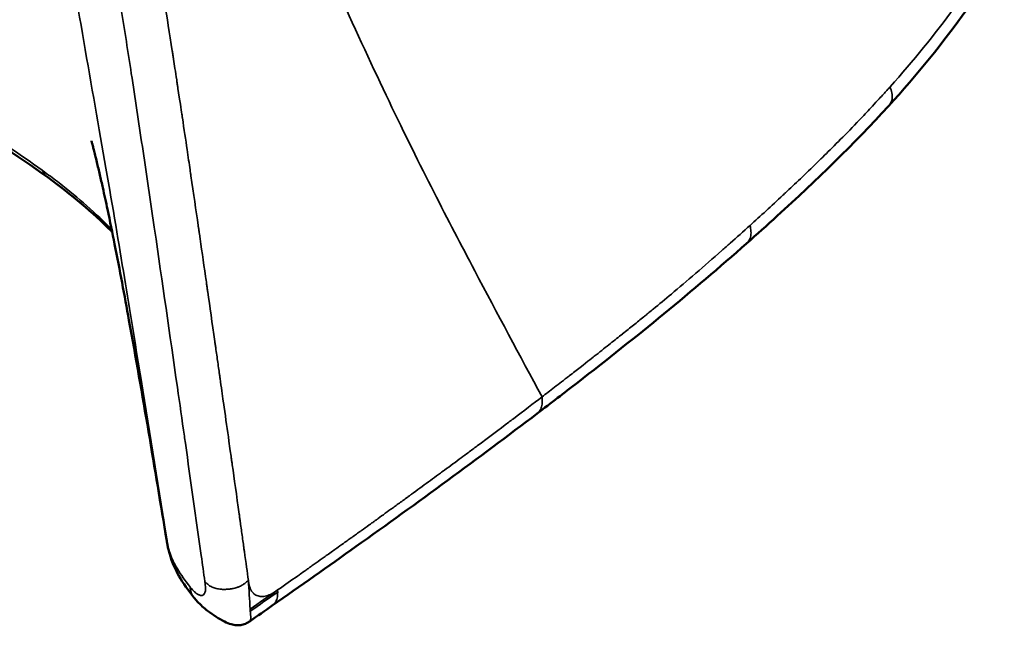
# Model space of a CAD drawing. Header units: millimetres. Extents: x 590 to 3249, y 296 to 2168.
# Tile 5 of 8: x 2898 to 3235, y 1088 to 1294. Entities that reach past the tile are written whole.
import ezdxf

# ---------------------------------------------------------------- set-up
doc = ezdxf.new("R2010")
doc.units = ezdxf.units.MM
doc.header["$LTSCALE"] = 4
doc.layers.add('Visible (ANSI)', color=7, linetype='Continuous', lineweight=50)
doc.layers.add('Visible Narrow (ANSI)', color=7, linetype='Continuous', lineweight=35)

msp = doc.modelspace()

# ---------------------------------------------------------------- linework, layer by layer
at = {"layer": 'Visible (ANSI)'}
for p, q in [((3174.11, 1249.05), (3174.11, 1249.05)), ((2907.96, 1240.47), (2907.96, 1240.47)), ((2986.14, 1099.61), (2986.14, 1099.61))]:
    msp.add_line(p, q, dxfattribs=at)
msp.add_ellipse((2977.09, 1110.12), major_axis=(20, 0), ratio=0.57735, start_param=4.211576, end_param=4.211615, dxfattribs=at)
for points, knots in [([(3234.51, 1317.59), (3234.41, 1317.43), (3234.31, 1317.25), (3233.92, 1316.58), (3233.63, 1316.08), (3232.44, 1314.07), (3231.52, 1312.57), (3227.78, 1306.6), (3224.8, 1302.17), (3213.65, 1286.54), (3204.71, 1275.55), (3194.95, 1264.85)], [0, 0, 0, 0, 0.089533, 0.089533, 0.358114, 0.358114, 1.163882, 1.163882, 3.581686, 3.581686, 9.795427, 9.795427, 9.795427, 9.795427]), ([(2907.96, 1240.47), (2897.38, 1248.23), (2885.67, 1255.55), (2867.16, 1265.31), (2861.12, 1268.26), (2854.92, 1271.08)], [0, 0, 0, 0, 5.216812, 5.216812, 7.607005, 7.607005, 7.607005, 7.607005]), ([(3194.95, 1264.84), (3183.21, 1251.97), (3170.34, 1239.55), (3153.5, 1224.23), (3150.01, 1221.1), (3146.49, 1217.99)], [0, 0, 0, 0, 7.472114, 7.472114, 9.397588, 9.397588, 9.397588, 9.397588]), ([(2948.49, 1116.56), (2944.42, 1141.35), (2940.27, 1166.2), (2934.07, 1200.3), (2932.48, 1208.83), (2929.93, 1221.6), (2929.12, 1225.54), (2927.75, 1232.05), (2927.21, 1234.51), (2926.32, 1238.49), (2925.99, 1239.96), (2925.32, 1242.86), (2924.98, 1244.33), (2924.44, 1246.54), (2924.25, 1247.34), (2923.89, 1248.77), (2923.73, 1249.42), (2923.46, 1250.48), (2923.35, 1250.91), (2923.07, 1251.95), (2922.97, 1252.33), (2922.82, 1252.88), (2922.78, 1252.99), (2922.77, 1253.03), (2922.77, 1253.03), (2922.77, 1253.03)], [0, 0, 0, 0, 10.001387, 10.001387, 13.279613, 13.279613, 14.701982, 14.701982, 15.534189, 15.534189, 16.000021, 16.000021, 16.439595, 16.439595, 16.692622, 16.692622, 16.946661, 16.946661, 17.199104, 17.199104, 17.705386, 17.705386, 18.285679, 18.285679, 18.401758, 18.401758, 18.401758, 18.401758]), ([(2922.88, 1252.65), (2922.87, 1252.68), (2922.86, 1252.71), (2922.83, 1252.78), (2922.82, 1252.82), (2922.82, 1252.82)], [21.698862, 21.698862, 21.698862, 21.698862, 22.036667, 22.036667, 22.800482, 22.800482, 22.800482, 22.800482]), ([(2929.86, 1221.89), (2929.74, 1222.02), (2929.62, 1222.14), (2923.29, 1228.54), (2915.92, 1234.64), (2907.96, 1240.47)], [4.828313, 4.828313, 4.828313, 4.828313, 4.907231, 4.907231, 8.830561, 8.830561, 8.830561, 8.830561]), ([(3146.47, 1217.98), (3128.17, 1201.82), (3108.82, 1186.04), (3084.26, 1167.04), (3079.65, 1163.52), (3075.03, 1160.01)], [0, 0, 0, 0, 10.005347, 10.005347, 12.295164, 12.295164, 12.295164, 12.295164]), ([(3075.01, 1159.99), (3054.82, 1144.65), (3034.13, 1129.52), (3003.61, 1107.84), (2994.14, 1101.11), (2984.55, 1094.43)], [0, 0, 0, 0, 10.001413, 10.001413, 14.50422, 14.50422, 14.50422, 14.50422]), ([(2949.07, 1113.6), (2948.97, 1114.02), (2948.87, 1114.45), (2948.73, 1115.15), (2948.69, 1115.39), (2948.62, 1115.79), (2948.59, 1115.93), (2948.55, 1116.16), (2948.54, 1116.24), (2948.51, 1116.4), (2948.5, 1116.49), (2948.48, 1116.57)], [0.0000511, 0.0000511, 0.0000511, 0.0000511, 0.1589662, 0.1589662, 0.2420789, 0.2420789, 0.2867148, 0.2867148, 0.311078, 0.311078, 0.3375777, 0.3375777, 0.3375777, 0.3375777]), ([(2957.75, 1097.24), (2955.87, 1099.58), (2954.14, 1102.02), (2951.13, 1107.36), (2949.89, 1110.18), (2949.07, 1113.6)], [0.007809, 0.007809, 0.007809, 0.007809, 1.261525, 1.261525, 2.552131, 2.552131, 2.552131, 2.552131]), ([(2976.96, 1089.15), (2976.71, 1088.98), (2976.44, 1088.81), (2975.91, 1088.5), (2975.63, 1088.37), (2974.86, 1088.04), (2974.32, 1087.88), (2973.27, 1087.73), (2972.76, 1087.72), (2971.67, 1087.81), (2971.09, 1087.93), (2969.75, 1088.31), (2968.99, 1088.62), (2967.21, 1089.47), (2966.23, 1090.05), (2964.3, 1091.29), (2963.38, 1091.95), (2961.23, 1093.61), (2960.01, 1094.69), (2958.53, 1096.29), (2958.14, 1096.74), (2957.79, 1097.18)], [0, 0, 0, 0, 0.109205, 0.109205, 0.205894, 0.205894, 0.372028, 0.372028, 0.523609, 0.523609, 0.70075, 0.70075, 0.953888, 0.953888, 1.33172, 1.33172, 1.783195, 1.783195, 2.336966, 2.336966, 2.54735, 2.54735, 2.54735, 2.54735])]:
    msp.add_open_spline(points, degree=3, knots=knots, dxfattribs=at)
for points in [[(3194.95, 1264.85), (3194.95, 1264.85), (3194.95, 1264.84), (3194.95, 1264.84)], [(2966.83, 1100.04), (2966.84, 1100.04), (2966.84, 1100.04), (2966.84, 1100.04)], [(2957.78, 1097.19), (2957.78, 1097.19), (2957.79, 1097.19), (2957.79, 1097.18)], [(2984.55, 1094.43), (2982.02, 1092.67), (2979.49, 1090.91), (2976.96, 1089.15)], [(2976.96, 1089.15), (2976.96, 1089.15), (2976.96, 1089.15), (2976.96, 1089.15)]]:
    msp.add_open_spline(points, degree=3, dxfattribs=at)
at = {"layer": 'Visible Narrow (ANSI)'}
msp.add_line((3174.11, 1249.05), (3174.11, 1249.05), dxfattribs=at)
for centre, major_axis, ratio, start_param, end_param in [((2966.02, 1103.25), (-10.53, 0.18), 0.569915, 0.431231, 0.458844), ((3035.33, 1229.14), (56.06, 131.26), 0.165248, 3.126332, 3.160236)]:
    msp.add_ellipse(centre, major_axis=major_axis, ratio=ratio, start_param=start_param, end_param=end_param, dxfattribs=at)
for points, knots in [([(3218.87, 2018.27), (3218.94, 2015.32), (3219.03, 2009.78), (3218.89, 2002.24), (3218.51, 1989.43), (3216.96, 1960.52), (3211.31, 1899.46), (3206.74, 1841.65), (3200.98, 1777.96), (3196, 1736.78), (3192.73, 1708.51), (3186.4, 1673.87), (3176.27, 1645.15), (3162.95, 1619.8), (3129.64, 1589.53), (3086.09, 1563.95), (3019.27, 1524.73), (2938.85, 1478.82), (2910.48, 1439.09), (2902.85, 1400.04), (2911.71, 1333.65), (2929.37, 1235.64), (2939.37, 1173.81), (2945.79, 1133.78), (2948.81, 1114.96)], [0, 0, 0, 0, 0.25, 0.5, 0.5, 1, 2, 3, 4, 5, 6, 7, 8, 9, 10, 11, 12, 13, 14, 15, 15.922481, 16.813953, 17.70869, 18.503756, 18.503756, 18.503756, 18.503756]), ([(2928.86, 1432.52), (2928.8, 1432.38), (2928.74, 1432.25), (2927.6, 1429.63), (2925.57, 1424.49), (2923.13, 1416.18), (2922.01, 1410.27), (2921.55, 1406.93), (2921.14, 1403.75), (2920.52, 1396.39), (2920.6, 1389.64), (2920.86, 1383.81), (2920.95, 1382.26), (2921.11, 1379.94), (2921.58, 1373.72), (2922.87, 1362.45), (2924.97, 1347.87), (2927.5, 1331.75), (2929.29, 1320.83), (2930.65, 1312.43), (2930.92, 1310.74), (2931.79, 1305.31), (2932.39, 1301.57), (2934.14, 1290.53), (2936.58, 1274.9), (2940.2, 1250.93), (2942.66, 1234.29), (2944.04, 1224.88), (2944.19, 1223.86), (2946.96, 1204.85), (2950.36, 1181.34), (2953.72, 1157.81), (2954.62, 1151.47), (2954.74, 1150.68), (2956.66, 1137.12), (2958.89, 1121.37), (2961.1, 1105.62), (2961.51, 1102.66)], [0, 0, 0, 0, 0.000879, 0.000879, 0.016995, 0.033112, 0.052959, 0.056666, 0.056666, 0.075469, 0.11079, 0.11079, 0.123837, 0.123837, 0.130488, 0.17708, 0.223673, 0.262931, 0.326342, 0.326342, 0.342258, 0.342258, 0.377633, 0.377633, 0.446887, 0.525863, 0.606259, 0.606259, 0.616037, 0.616037, 0.788389, 0.841718, 0.841718, 0.849237, 0.849237, 0.971733, 1, 1, 1, 1]), ([(2942.13, 1426.89), (2941.48, 1425.42), (2940.88, 1423.97), (2940.34, 1422.51), (2940.25, 1422.27), (2940.16, 1422.03), (2940.07, 1421.79), (2940.03, 1421.67), (2939.98, 1421.55), (2939.94, 1421.42), (2939.92, 1421.36), (2939.9, 1421.3), (2939.88, 1421.24), (2939.86, 1421.2), (2939.84, 1421.15), (2939.83, 1421.11), (2939.82, 1421.09), (2939.82, 1421.07), (2939.81, 1421.06), (2939.3, 1419.59), (2938.77, 1417.93), (2938.26, 1416.05), (2938.22, 1415.92), (2938.19, 1415.78), (2938.15, 1415.65), (2938.13, 1415.58), (2938.11, 1415.51), (2938.1, 1415.44), (2938.09, 1415.4), (2938.08, 1415.37), (2938.07, 1415.34), (2938.06, 1415.31), (2938.05, 1415.28), (2938.05, 1415.24), (2938.04, 1415.24), (2938.04, 1415.23), (2938.04, 1415.23), (2937.77, 1414.16), (2937.38, 1412.58), (2936.98, 1410.42), (2936.96, 1410.27), (2936.93, 1410.11), (2936.9, 1409.95), (2936.88, 1409.87), (2936.87, 1409.79), (2936.86, 1409.71), (2936.85, 1409.67), (2936.84, 1409.63), (2936.83, 1409.59), (2936.83, 1409.57), (2936.83, 1409.54), (2936.82, 1409.52), (2936.82, 1409.51), (2936.82, 1409.49), (2936.82, 1409.48), (2936.81, 1409.47), (2936.81, 1409.47), (2936.81, 1409.46), (2936.6, 1408.24), (2936.43, 1407.05), (2936.28, 1405.88), (2936.25, 1405.63), (2936.22, 1405.39), (2936.19, 1405.15), (2936.17, 1404.91), (2936.14, 1404.68), (2936.12, 1404.45), (2936.1, 1404.33), (2936.09, 1404.22), (2936.08, 1404.1), (2936.07, 1404.05), (2936.07, 1403.99), (2936.06, 1403.93), (2936.06, 1403.9), (2936.06, 1403.87), (2936.05, 1403.84), (2936.05, 1403.83), (2936.05, 1403.82), (2936.05, 1403.8), (2936.05, 1403.79), (2936.05, 1403.78), (2936.04, 1403.76), (2935.89, 1402.2), (2935.79, 1400.74), (2935.71, 1399.42), (2935.7, 1399.2), (2935.69, 1398.98), (2935.68, 1398.76), (2935.68, 1398.66), (2935.67, 1398.55), (2935.67, 1398.44), (2935.66, 1398.39), (2935.66, 1398.34), (2935.66, 1398.29), (2935.66, 1398.26), (2935.66, 1398.24), (2935.66, 1398.21), (2935.65, 1398.18), (2935.65, 1398.16), (2935.65, 1398.13), (2935.62, 1397.24), (2935.59, 1396.34), (2935.57, 1395.42), (2935.57, 1394.96), (2935.56, 1394.49), (2935.56, 1394.03), (2935.56, 1393.79), (2935.56, 1393.55), (2935.56, 1393.32), (2935.56, 1393.2), (2935.56, 1393.08), (2935.56, 1392.96), (2935.56, 1392.9), (2935.56, 1392.84), (2935.56, 1392.78), (2935.56, 1392.74), (2935.56, 1392.69), (2935.56, 1392.65), (2935.56, 1392.63), (2935.56, 1392.62), (2935.56, 1392.6), (2935.57, 1389.94), (2935.67, 1387.26), (2935.82, 1384.56), (2935.85, 1384.11), (2935.88, 1383.66), (2935.91, 1383.21), (2935.92, 1382.98), (2935.93, 1382.76), (2935.95, 1382.53), (2935.96, 1382.44), (2935.96, 1382.34), (2935.97, 1382.25), (2935.97, 1382.23), (2935.97, 1382.21), (2935.97, 1382.19), (2935.98, 1382.14), (2935.98, 1382.08), (2935.99, 1382.02), (2935.99, 1382), (2935.99, 1381.97), (2935.99, 1381.94), (2935.99, 1381.92), (2935.99, 1381.9), (2936, 1381.88), (2936, 1381.87), (2936, 1381.86), (2936, 1381.85), (2936.16, 1379.59), (2936.38, 1377.08), (2936.66, 1374.29), (2936.71, 1373.82), (2936.76, 1373.35), (2936.81, 1372.87), (2936.84, 1372.63), (2936.86, 1372.39), (2936.89, 1372.14), (2936.9, 1372.02), (2936.92, 1371.9), (2936.93, 1371.78), (2936.94, 1371.71), (2936.94, 1371.65), (2936.95, 1371.59), (2936.96, 1371.54), (2936.96, 1371.48), (2936.97, 1371.43), (2936.97, 1371.42), (2936.97, 1371.41), (2936.97, 1371.41), (2937.26, 1368.82), (2937.58, 1366.24), (2937.91, 1363.67), (2937.97, 1363.24), (2938.02, 1362.82), (2938.08, 1362.39), (2938.11, 1362.18), (2938.14, 1361.97), (2938.17, 1361.75), (2938.18, 1361.65), (2938.19, 1361.54), (2938.21, 1361.43), (2938.22, 1361.38), (2938.22, 1361.33), (2938.23, 1361.27), (2938.24, 1361.23), (2938.24, 1361.19), (2938.25, 1361.15), (2938.25, 1361.14), (2938.25, 1361.13), (2938.25, 1361.11), (2938.89, 1356.41), (2939.62, 1351.42), (2940.43, 1346.16), (2940.57, 1345.29), (2940.7, 1344.4), (2940.84, 1343.51), (2940.91, 1343.07), (2940.98, 1342.62), (2941.05, 1342.17), (2941.09, 1341.94), (2941.12, 1341.72), (2941.16, 1341.49), (2941.18, 1341.38), (2941.19, 1341.27), (2941.21, 1341.15), (2941.23, 1341.05), (2941.25, 1340.94), (2941.26, 1340.84), (2941.26, 1340.83), (2941.26, 1340.82), (2941.27, 1340.81), (2942.01, 1336.12), (2942.8, 1331.19), (2943.64, 1326.02), (2943.78, 1325.16), (2943.92, 1324.29), (2944.06, 1323.42), (2944.13, 1322.98), (2944.2, 1322.54), (2944.27, 1322.1), (2944.31, 1321.88), (2944.35, 1321.66), (2944.38, 1321.44), (2944.4, 1321.33), (2944.42, 1321.22), (2944.44, 1321.11), (2944.45, 1321.01), (2944.47, 1320.9), (2944.49, 1320.8), (2944.49, 1320.79), (2944.49, 1320.78), (2944.49, 1320.78), (2944.96, 1317.87), (2945.47, 1314.71), (2946.02, 1311.28), (2946.41, 1308.87), (2946.82, 1306.33), (2947.24, 1303.66), (2947.32, 1303.19), (2947.39, 1302.72), (2947.47, 1302.25), (2947.5, 1302.02), (2947.54, 1301.78), (2947.58, 1301.54), (2947.6, 1301.42), (2947.62, 1301.3), (2947.63, 1301.18), (2947.64, 1301.12), (2947.65, 1301.06), (2947.66, 1301), (2947.67, 1300.95), (2947.68, 1300.89), (2947.69, 1300.83), (2947.69, 1300.83), (2947.69, 1300.83), (2947.69, 1300.82), (2947.74, 1300.54), (2947.78, 1300.26), (2947.82, 1299.98), (2948.58, 1295.21), (2949.43, 1289.77), (2950.37, 1283.68), (2950.44, 1283.22), (2950.51, 1282.76), (2950.59, 1282.29), (2950.62, 1282.06), (2950.66, 1281.82), (2950.7, 1281.58), (2950.71, 1281.47), (2950.73, 1281.35), (2950.75, 1281.23), (2950.76, 1281.17), (2950.77, 1281.11), (2950.78, 1281.05), (2950.79, 1281), (2950.79, 1280.94), (2950.8, 1280.89), (2950.8, 1280.88), (2950.8, 1280.88), (2950.8, 1280.87), (2951.11, 1278.92), (2951.47, 1276.56), (2951.89, 1273.8), (2951.96, 1273.34), (2952.03, 1272.87), (2952.1, 1272.39), (2952.14, 1272.15), (2952.17, 1271.9), (2952.21, 1271.66), (2952.23, 1271.53), (2952.25, 1271.41), (2952.27, 1271.29), (2952.28, 1271.22), (2952.29, 1271.16), (2952.3, 1271.1), (2952.31, 1271.04), (2952.32, 1270.98), (2952.32, 1270.92), (2952.32, 1270.92), (2952.33, 1270.91), (2952.33, 1270.91), (2952.97, 1266.63), (2953.41, 1263.7), (2953.65, 1262.1), (2953.69, 1261.84), (2953.73, 1261.61), (2953.76, 1261.42), (2953.77, 1261.32), (2953.78, 1261.23), (2953.79, 1261.16), (2953.8, 1261.12), (2953.81, 1261.08), (2953.81, 1261.05), (2953.81, 1261.03), (2953.82, 1261.02), (2953.82, 1261), (2953.82, 1260.98), (2953.82, 1260.97), (2953.82, 1260.96), (2953.83, 1260.95), (2953.83, 1260.9), (2953.84, 1260.88), (2954.43, 1256.94), (2954.96, 1253.32), (2955.45, 1250.03), (2955.82, 1247.55), (2956.15, 1245.25), (2956.47, 1243.13), (2956.52, 1242.78), (2956.57, 1242.43), (2956.62, 1242.09), (2956.64, 1241.92), (2956.67, 1241.75), (2956.69, 1241.58), (2956.7, 1241.5), (2956.72, 1241.41), (2956.73, 1241.33), (2956.74, 1241.29), (2956.74, 1241.25), (2956.75, 1241.21), (2956.75, 1241.17), (2956.76, 1241.13), (2956.76, 1241.09), (2956.77, 1241.09), (2956.77, 1241.08), (2956.77, 1241.08), (2957.66, 1234.98), (2958.48, 1229.32), (2959.24, 1224.1), (2959.26, 1223.91), (2959.29, 1223.72), (2959.32, 1223.53), (2959.37, 1223.15), (2959.43, 1222.76), (2959.48, 1222.39), (2959.51, 1222.2), (2959.54, 1222.01), (2959.57, 1221.82), (2959.58, 1221.72), (2959.59, 1221.63), (2959.61, 1221.54), (2959.62, 1221.44), (2959.63, 1221.35), (2959.65, 1221.25), (2960.3, 1216.72), (2961, 1211.85), (2961.74, 1206.72), (2961.86, 1205.86), (2961.99, 1205), (2962.11, 1204.13), (2962.18, 1203.69), (2962.24, 1203.25), (2962.3, 1202.81), (2962.33, 1202.59), (2962.36, 1202.37), (2962.4, 1202.15), (2962.41, 1202.04), (2962.43, 1201.93), (2962.44, 1201.82), (2962.46, 1201.72), (2962.47, 1201.61), (2962.49, 1201.51), (2962.49, 1201.5), (2962.49, 1201.49), (2962.49, 1201.49), (2963.2, 1196.58), (2964.01, 1190.89), (2964.91, 1184.54), (2964.98, 1184.09), (2965.04, 1183.63), (2965.11, 1183.17), (2965.14, 1182.94), (2965.18, 1182.71), (2965.21, 1182.48), (2965.23, 1182.36), (2965.24, 1182.25), (2965.26, 1182.13), (2965.27, 1182.07), (2965.27, 1182.01), (2965.28, 1181.96), (2965.29, 1181.91), (2965.3, 1181.87), (2965.3, 1181.82), (2965.3, 1181.81), (2965.31, 1181.79), (2965.31, 1181.78), (2965.55, 1180.12), (2965.78, 1178.47), (2966.01, 1176.83), (2966.13, 1176.01), (2966.25, 1175.19), (2966.36, 1174.38), (2966.42, 1173.97), (2966.48, 1173.56), (2966.54, 1173.16), (2966.56, 1172.95), (2966.59, 1172.75), (2966.62, 1172.55), (2966.65, 1172.35), (2966.68, 1172.16), (2966.71, 1171.96), (2966.71, 1171.95), (2966.71, 1171.95), (2966.71, 1171.94), (2967.14, 1168.92), (2967.5, 1166.34), (2967.81, 1164.16), (2967.86, 1163.79), (2967.91, 1163.44), (2967.96, 1163.1), (2967.99, 1162.93), (2968.01, 1162.76), (2968.03, 1162.6), (2968.05, 1162.51), (2968.06, 1162.43), (2968.07, 1162.35), (2968.07, 1162.31), (2968.08, 1162.27), (2968.09, 1162.23), (2968.09, 1162.19), (2968.1, 1162.16), (2968.1, 1162.12), (2968.1, 1162.12), (2968.1, 1162.12), (2968.1, 1162.11), (2968.66, 1158.18), (2969.2, 1154.33), (2969.74, 1150.55), (2969.89, 1149.44), (2970.05, 1148.34), (2970.2, 1147.25), (2970.32, 1146.44), (2970.43, 1145.64), (2970.54, 1144.84), (2970.6, 1144.44), (2970.65, 1144.04), (2970.71, 1143.64), (2970.74, 1143.44), (2970.77, 1143.24), (2970.79, 1143.04), (2970.81, 1142.94), (2970.82, 1142.84), (2970.84, 1142.74), (2970.85, 1142.65), (2970.86, 1142.55), (2970.88, 1142.46), (2970.88, 1142.45), (2970.88, 1142.45), (2970.88, 1142.44), (2971.54, 1137.76), (2972.32, 1132.14), (2973.24, 1125.61), (2973.3, 1125.14), (2973.37, 1124.67), (2973.43, 1124.19), (2973.47, 1123.96), (2973.5, 1123.72), (2973.53, 1123.48), (2973.55, 1123.36), (2973.57, 1123.24), (2973.58, 1123.12), (2973.59, 1123.06), (2973.6, 1123), (2973.61, 1122.94), (2973.62, 1122.88), (2973.62, 1122.83), (2973.63, 1122.78), (2973.63, 1122.77), (2973.63, 1122.76), (2973.63, 1122.75), (2973.86, 1121.11), (2974.09, 1119.46), (2974.32, 1117.82), (2974.44, 1117), (2974.55, 1116.18), (2974.67, 1115.36), (2974.72, 1114.95), (2974.78, 1114.54), (2974.84, 1114.13), (2974.86, 1113.93), (2974.89, 1113.72), (2974.92, 1113.52), (2974.95, 1113.32), (2974.98, 1113.12), (2975, 1112.92), (2975.01, 1112.92), (2975.01, 1112.91), (2975.01, 1112.91), (2975.54, 1109.11), (2975.99, 1105.83), (2976.38, 1103.05)], [0, 0, 0, 0, 0.011719, 0.011719, 0.011719, 0.013672, 0.013672, 0.013672, 0.014648, 0.014648, 0.014648, 0.015137, 0.015137, 0.015137, 0.015503, 0.015503, 0.015503, 0.015625, 0.015625, 0.015625, 0.029297, 0.029297, 0.029297, 0.030273, 0.030273, 0.030273, 0.030762, 0.030762, 0.030762, 0.031006, 0.031006, 0.031006, 0.031219, 0.031219, 0.031219, 0.03125, 0.03125, 0.03125, 0.044922, 0.044922, 0.044922, 0.045898, 0.045898, 0.045898, 0.046387, 0.046387, 0.046387, 0.046631, 0.046631, 0.046631, 0.046753, 0.046753, 0.046753, 0.046844, 0.046844, 0.046844, 0.046875, 0.046875, 0.046875, 0.056563, 0.056563, 0.056563, 0.058594, 0.058594, 0.058594, 0.060547, 0.060547, 0.060547, 0.061523, 0.061523, 0.061523, 0.062012, 0.062012, 0.062012, 0.062256, 0.062256, 0.062256, 0.062378, 0.062378, 0.062378, 0.0625, 0.0625, 0.0625, 0.074219, 0.074219, 0.074219, 0.076172, 0.076172, 0.076172, 0.077148, 0.077148, 0.077148, 0.077637, 0.077637, 0.077637, 0.077881, 0.077881, 0.077881, 0.078125, 0.078125, 0.078125, 0.085938, 0.085938, 0.085938, 0.089844, 0.089844, 0.089844, 0.091797, 0.091797, 0.091797, 0.092773, 0.092773, 0.092773, 0.093262, 0.093262, 0.093262, 0.093628, 0.093628, 0.093628, 0.09375, 0.09375, 0.09375, 0.117188, 0.117188, 0.117188, 0.121094, 0.121094, 0.121094, 0.123047, 0.123047, 0.123047, 0.123864, 0.123864, 0.123864, 0.124023, 0.124023, 0.124023, 0.124512, 0.124512, 0.124512, 0.124756, 0.124756, 0.124756, 0.124939, 0.124939, 0.124939, 0.125, 0.125, 0.125, 0.148438, 0.148438, 0.148438, 0.152344, 0.152344, 0.152344, 0.154297, 0.154297, 0.154297, 0.155273, 0.155273, 0.155273, 0.155762, 0.155762, 0.155762, 0.156189, 0.156189, 0.156189, 0.15625, 0.15625, 0.15625, 0.179688, 0.179688, 0.179688, 0.183594, 0.183594, 0.183594, 0.185547, 0.185547, 0.185547, 0.186523, 0.186523, 0.186523, 0.187012, 0.187012, 0.187012, 0.187378, 0.187378, 0.187378, 0.1875, 0.1875, 0.1875, 0.234375, 0.234375, 0.234375, 0.242188, 0.242188, 0.242188, 0.246094, 0.246094, 0.246094, 0.248047, 0.248047, 0.248047, 0.249023, 0.249023, 0.249023, 0.249939, 0.249939, 0.249939, 0.25, 0.25, 0.25, 0.296875, 0.296875, 0.296875, 0.304688, 0.304688, 0.304688, 0.308594, 0.308594, 0.308594, 0.310547, 0.310547, 0.310547, 0.311523, 0.311523, 0.311523, 0.312439, 0.312439, 0.312439, 0.3125, 0.3125, 0.3125, 0.344668, 0.344668, 0.344668, 0.367188, 0.367188, 0.367188, 0.371094, 0.371094, 0.371094, 0.373047, 0.373047, 0.373047, 0.374023, 0.374023, 0.374023, 0.374512, 0.374512, 0.374512, 0.374969, 0.374969, 0.374969, 0.375, 0.375, 0.375, 0.378055, 0.378055, 0.378055, 0.429688, 0.429688, 0.429688, 0.433594, 0.433594, 0.433594, 0.435547, 0.435547, 0.435547, 0.436523, 0.436523, 0.436523, 0.437012, 0.437012, 0.437012, 0.437469, 0.437469, 0.437469, 0.4375, 0.4375, 0.4375, 0.460938, 0.460938, 0.460938, 0.464844, 0.464844, 0.464844, 0.466797, 0.466797, 0.466797, 0.467773, 0.467773, 0.467773, 0.468262, 0.468262, 0.468262, 0.468719, 0.468719, 0.468719, 0.46875, 0.46875, 0.46875, 0.492188, 0.492188, 0.492188, 0.496094, 0.496094, 0.496094, 0.498047, 0.498047, 0.498047, 0.499023, 0.499023, 0.499023, 0.499512, 0.499512, 0.499512, 0.499985, 0.499985, 0.499985, 0.500201, 0.500201, 0.500201, 0.53125, 0.53125, 0.53125, 0.554688, 0.554688, 0.554688, 0.558594, 0.558594, 0.558594, 0.560547, 0.560547, 0.560547, 0.561523, 0.561523, 0.561523, 0.562012, 0.562012, 0.562012, 0.562469, 0.562469, 0.562469, 0.5625, 0.5625, 0.5625, 0.615277, 0.615277, 0.615277, 0.617188, 0.617188, 0.617188, 0.621094, 0.621094, 0.621094, 0.623047, 0.623047, 0.623047, 0.624023, 0.624023, 0.624023, 0.625, 0.625, 0.625, 0.671875, 0.671875, 0.671875, 0.679688, 0.679688, 0.679688, 0.683594, 0.683594, 0.683594, 0.685547, 0.685547, 0.685547, 0.686523, 0.686523, 0.686523, 0.687439, 0.687439, 0.687439, 0.6875, 0.6875, 0.6875, 0.742188, 0.742188, 0.742188, 0.746094, 0.746094, 0.746094, 0.748047, 0.748047, 0.748047, 0.749023, 0.749023, 0.749023, 0.749512, 0.749512, 0.749512, 0.749878, 0.749878, 0.749878, 0.75, 0.75, 0.75, 0.765625, 0.765625, 0.765625, 0.773438, 0.773438, 0.773438, 0.777344, 0.777344, 0.777344, 0.779297, 0.779297, 0.779297, 0.781189, 0.781189, 0.781189, 0.78125, 0.78125, 0.78125, 0.804688, 0.804688, 0.804688, 0.808594, 0.808594, 0.808594, 0.810547, 0.810547, 0.810547, 0.811523, 0.811523, 0.811523, 0.812012, 0.812012, 0.812012, 0.812439, 0.812439, 0.812439, 0.8125, 0.8125, 0.8125, 0.84877, 0.84877, 0.84877, 0.859375, 0.859375, 0.859375, 0.867188, 0.867188, 0.867188, 0.871094, 0.871094, 0.871094, 0.873047, 0.873047, 0.873047, 0.874023, 0.874023, 0.874023, 0.874939, 0.874939, 0.874939, 0.875, 0.875, 0.875, 0.929688, 0.929688, 0.929688, 0.933594, 0.933594, 0.933594, 0.935547, 0.935547, 0.935547, 0.936523, 0.936523, 0.936523, 0.937012, 0.937012, 0.937012, 0.937439, 0.937439, 0.937439, 0.9375, 0.9375, 0.9375, 0.953125, 0.953125, 0.953125, 0.960938, 0.960938, 0.960938, 0.964844, 0.964844, 0.964844, 0.966797, 0.966797, 0.966797, 0.968689, 0.968689, 0.968689, 0.96875, 0.96875, 0.96875, 1, 1, 1, 1]), ([(2966.23, 1422.14), (2966.03, 1421.12), (2965.59, 1419.23), (2965.45, 1415.96), (2965.46, 1410.02), (2967.11, 1395.05), (2988.74, 1344.18), (3025.91, 1261.84), (3052.59, 1210.49), (3069.06, 1179.76), (3076.64, 1165.66)], [0, 0, 0, 0, 0.05585, 0.111701, 0.111701, 0.223401, 0.429485, 0.628641, 0.828526, 1, 1, 1, 1]), ([(3234.1, 1323.71), (3234.09, 1323.71), (3233.11, 1321.98), (3230.71, 1317.9), (3225.32, 1309.41), (3214.2, 1293.54), (3203.39, 1280.29), (3195.52, 1271.46)], [0, 0, 0, 0, 0.000346, 0.095639, 0.226557, 0.476798, 1, 1, 1, 1]), ([(2905.98, 1242.96), (2898.08, 1248.72), (2889.63, 1254.22), (2880.61, 1259.41), (2871.84, 1264.45), (2862.54, 1269.21), (2852.78, 1273.68)], [0, 0, 0, 0, 0.50676, 0.50676, 0.50676, 1, 1, 1, 1]), ([(3147.7, 1224.18), (3149.43, 1225.74), (3151.26, 1227.4), (3153.17, 1229.15), (3155.01, 1230.84), (3156.93, 1232.62), (3158.93, 1234.48), (3159.3, 1234.83), (3159.68, 1235.18), (3160.06, 1235.54), (3160.15, 1235.63), (3160.25, 1235.72), (3160.33, 1235.79), (3163.63, 1238.88), (3167.33, 1242.41), (3171.4, 1246.38), (3171.73, 1246.71), (3172.06, 1247.03), (3172.4, 1247.36), (3172.43, 1247.4), (3172.46, 1247.43), (3172.5, 1247.46), (3172.5, 1247.46), (3172.5, 1247.47), (3172.5, 1247.47), (3175.74, 1250.65), (3179.68, 1254.57), (3184.18, 1259.25), (3184.21, 1259.28), (3184.25, 1259.32), (3184.28, 1259.35), (3184.28, 1259.36), (3184.28, 1259.36), (3184.29, 1259.36), (3185.86, 1260.99), (3187.26, 1262.48), (3188.5, 1263.8), (3188.85, 1264.17), (3189.18, 1264.53), (3189.5, 1264.87), (3190.34, 1265.76), (3191.09, 1266.58), (3191.76, 1267.31), (3192.85, 1268.5), (3193.73, 1269.47), (3194.4, 1270.22), (3194.87, 1270.74), (3195.24, 1271.15), (3195.52, 1271.46)], [0, 0, 0, 0, 0.114541, 0.114541, 0.114541, 0.225213, 0.225213, 0.225213, 0.245992, 0.245992, 0.245992, 0.251077, 0.251077, 0.251077, 0.479402, 0.479402, 0.479402, 0.498047, 0.498047, 0.498047, 0.499878, 0.499878, 0.499878, 0.5, 0.5, 0.5, 0.748047, 0.748047, 0.748047, 0.749878, 0.749878, 0.749878, 0.75, 0.75, 0.75, 0.8125, 0.8125, 0.8125, 0.829859, 0.829859, 0.829859, 0.875, 0.875, 0.875, 0.948677, 0.948677, 0.948677, 1, 1, 1, 1]), ([(3195.52, 1271.46), (3195.76, 1270.74), (3196.22, 1269.34), (3196.31, 1267.29), (3195.71, 1265.79), (3195.13, 1265.04), (3194.95, 1264.85)], [0, 0, 0, 0, 0.1428571, 0.2857143, 0.4285714, 0.4822738, 0.4822738, 0.4822738, 0.4822738]), ([(2905.98, 1242.96), (2906.23, 1242.52), (2906.74, 1241.65), (2907.45, 1240.86), (2907.9, 1240.52), (2907.96, 1240.47)], [0, 0, 0, 0, 0.1428571, 0.2857143, 0.3062891, 0.3062891, 0.3062891, 0.3062891]), ([(2929.69, 1222.73), (2924.44, 1228.22), (2916.94, 1234.76), (2908.57, 1241.06), (2906.63, 1242.49), (2906.3, 1242.73), (2905.98, 1242.96)], [0.8157842, 0.8157842, 0.8157842, 0.8157842, 0.959422, 0.9932586, 0.9932586, 1, 1, 1, 1]), ([(3076.64, 1165.66), (3077.95, 1166.66), (3079.39, 1167.77), (3080.94, 1168.96), (3081.72, 1169.56), (3082.52, 1170.17), (3083.34, 1170.81), (3083.76, 1171.13), (3084.17, 1171.45), (3084.6, 1171.78), (3084.81, 1171.94), (3085.02, 1172.11), (3085.23, 1172.27), (3085.34, 1172.35), (3085.45, 1172.44), (3085.56, 1172.52), (3085.61, 1172.56), (3085.67, 1172.61), (3085.72, 1172.65), (3085.75, 1172.67), (3085.77, 1172.69), (3085.8, 1172.71), (3085.83, 1172.73), (3085.85, 1172.75), (3085.88, 1172.77), (3085.89, 1172.78), (3085.91, 1172.8), (3085.93, 1172.81), (3086.6, 1173.33), (3087.23, 1173.82), (3087.81, 1174.27), (3088.48, 1174.79), (3089.09, 1175.27), (3089.66, 1175.71), (3092.44, 1177.88), (3094.09, 1179.18), (3094.79, 1179.73), (3094.9, 1179.81), (3094.98, 1179.88), (3095.04, 1179.92), (3095.04, 1179.93), (3095.05, 1179.93), (3095.05, 1179.94), (3095.06, 1179.94), (3095.09, 1179.96), (3095.11, 1179.98), (3096.88, 1181.38), (3098.5, 1182.66), (3099.99, 1183.84), (3101.47, 1185.01), (3102.83, 1186.1), (3104.08, 1187.09), (3104.09, 1187.11), (3104.11, 1187.12), (3104.12, 1187.13), (3104.13, 1187.13), (3104.13, 1187.14), (3104.14, 1187.14), (3104.79, 1187.66), (3105.43, 1188.17), (3106.06, 1188.68), (3107.28, 1189.66), (3108.48, 1190.62), (3109.66, 1191.57), (3110.25, 1192.05), (3110.83, 1192.52), (3111.41, 1193), (3111.7, 1193.23), (3111.99, 1193.47), (3112.28, 1193.7), (3112.42, 1193.82), (3112.57, 1193.93), (3112.71, 1194.05), (3112.78, 1194.11), (3112.85, 1194.17), (3112.92, 1194.23), (3112.97, 1194.27), (3113.02, 1194.3), (3113.07, 1194.34), (3113.09, 1194.36), (3113.12, 1194.38), (3113.14, 1194.4), (3113.63, 1194.8), (3114.13, 1195.21), (3114.63, 1195.62), (3116.64, 1197.27), (3118.69, 1198.97), (3120.81, 1200.74), (3123.45, 1202.96), (3126.2, 1205.29), (3129.07, 1207.76), (3129.11, 1207.79), (3129.15, 1207.83), (3129.19, 1207.86), (3132.02, 1210.3), (3134.97, 1212.86), (3138.04, 1215.57), (3138.99, 1216.4), (3139.95, 1217.26), (3140.93, 1218.12), (3143.14, 1220.08), (3145.41, 1222.11), (3147.7, 1224.18)], [0, 0, 0, 0, 0.0625, 0.0625, 0.0625, 0.09375, 0.09375, 0.09375, 0.109375, 0.109375, 0.109375, 0.117188, 0.117188, 0.117188, 0.121094, 0.121094, 0.121094, 0.123047, 0.123047, 0.123047, 0.124023, 0.124023, 0.124023, 0.124939, 0.124939, 0.124939, 0.125348, 0.125348, 0.125348, 0.139793, 0.139793, 0.139793, 0.15625, 0.15625, 0.15625, 0.237284, 0.237284, 0.237284, 0.249023, 0.249023, 0.249023, 0.249969, 0.249969, 0.249969, 0.250603, 0.250603, 0.250603, 0.3125, 0.3125, 0.3125, 0.374023, 0.374023, 0.374023, 0.374756, 0.374756, 0.374756, 0.375, 0.375, 0.375, 0.400747, 0.400747, 0.400747, 0.450373, 0.450373, 0.450373, 0.475187, 0.475187, 0.475187, 0.487593, 0.487593, 0.487593, 0.493797, 0.493797, 0.493797, 0.496898, 0.496898, 0.496898, 0.498997, 0.498997, 0.498997, 0.5, 0.5, 0.5, 0.524884, 0.524884, 0.524884, 0.625, 0.625, 0.625, 0.75, 0.75, 0.75, 0.751727, 0.751727, 0.751727, 0.875, 0.875, 0.875, 0.913207, 0.913207, 0.913207, 1, 1, 1, 1]), ([(3147.7, 1224.18), (3147.83, 1223.47), (3148.09, 1222.09), (3147.96, 1220.14), (3147.27, 1218.79), (3146.66, 1218.15), (3146.47, 1217.98)], [0, 0, 0, 0, 0.1428571, 0.2857143, 0.4285714, 0.4864129, 0.4864129, 0.4864129, 0.4864129]), ([(2986.37, 1099.77), (2988.96, 1101.58), (2991.19, 1103.14), (2993.1, 1104.48), (2993.42, 1104.71), (2993.73, 1104.92), (2994.03, 1105.14), (2994.63, 1105.56), (2995.19, 1105.96), (2995.72, 1106.33), (2996.12, 1106.61), (2996.5, 1106.88), (2996.87, 1107.14), (2997.05, 1107.27), (2997.23, 1107.4), (2997.4, 1107.52), (2997.49, 1107.58), (2997.58, 1107.64), (2997.66, 1107.7), (2997.7, 1107.73), (2997.75, 1107.76), (2997.79, 1107.79), (2997.81, 1107.81), (2997.83, 1107.82), (2997.85, 1107.84), (2997.87, 1107.85), (2997.89, 1107.87), (2997.91, 1107.88), (2997.92, 1107.89), (2997.94, 1107.9), (2997.96, 1107.92), (2998.03, 1107.97), (2998.1, 1108.02), (2998.17, 1108.07), (2999.12, 1108.74), (3000.03, 1109.38), (3000.9, 1110), (3001.38, 1110.34), (3001.85, 1110.68), (3002.3, 1111), (3002.53, 1111.17), (3002.76, 1111.33), (3002.98, 1111.49), (3003.09, 1111.57), (3003.2, 1111.65), (3003.32, 1111.73), (3003.37, 1111.76), (3003.43, 1111.8), (3003.48, 1111.84), (3003.5, 1111.86), (3003.53, 1111.88), (3003.55, 1111.89), (3003.58, 1111.91), (3003.61, 1111.94), (3003.64, 1111.96), (3003.65, 1111.97), (3003.68, 1111.99), (3003.7, 1112), (3004.98, 1112.91), (3006.05, 1113.68), (3006.98, 1114.34), (3007.91, 1115.01), (3008.68, 1115.56), (3009.34, 1116.03), (3009.34, 1116.03), (3009.34, 1116.03), (3009.34, 1116.03), (3009.85, 1116.39), (3010.34, 1116.74), (3010.81, 1117.08), (3011.04, 1117.25), (3011.27, 1117.41), (3011.5, 1117.57), (3011.61, 1117.65), (3011.73, 1117.74), (3011.84, 1117.82), (3011.9, 1117.86), (3011.96, 1117.9), (3012.01, 1117.94), (3012.06, 1117.97), (3012.11, 1118.01), (3012.16, 1118.04), (3012.17, 1118.05), (3012.17, 1118.05), (3012.18, 1118.06), (3012.7, 1118.43), (3013.19, 1118.78), (3013.66, 1119.11), (3013.9, 1119.28), (3014.13, 1119.45), (3014.36, 1119.62), (3014.48, 1119.7), (3014.59, 1119.78), (3014.7, 1119.86), (3014.77, 1119.91), (3014.84, 1119.96), (3014.9, 1120), (3014.95, 1120.03), (3014.99, 1120.06), (3015.03, 1120.1), (3015.04, 1120.1), (3015.04, 1120.1), (3015.04, 1120.1), (3015.82, 1120.66), (3016.66, 1121.26), (3017.6, 1121.94), (3017.75, 1122.05), (3017.9, 1122.16), (3018.06, 1122.27), (3018.39, 1122.51), (3018.73, 1122.76), (3019.09, 1123.01), (3019.35, 1123.2), (3019.62, 1123.4), (3019.9, 1123.6), (3020.04, 1123.7), (3020.18, 1123.8), (3020.32, 1123.9), (3020.39, 1123.95), (3020.46, 1124), (3020.53, 1124.05), (3020.57, 1124.08), (3020.6, 1124.11), (3020.64, 1124.13), (3020.66, 1124.15), (3020.68, 1124.16), (3020.69, 1124.17), (3020.71, 1124.18), (3020.73, 1124.19), (3020.74, 1124.21), (3020.74, 1124.21), (3020.75, 1124.21), (3020.75, 1124.21), (3021.46, 1124.73), (3022.25, 1125.29), (3023.12, 1125.93), (3023.93, 1126.51), (3024.81, 1127.15), (3025.76, 1127.84), (3026.68, 1128.51), (3027.67, 1129.23), (3028.73, 1129.99), (3029.25, 1130.37), (3029.79, 1130.77), (3030.35, 1131.17), (3030.63, 1131.37), (3030.91, 1131.58), (3031.19, 1131.79), (3031.34, 1131.89), (3031.48, 1131.99), (3031.63, 1132.1), (3031.7, 1132.15), (3031.77, 1132.21), (3031.84, 1132.26), (3031.89, 1132.29), (3031.93, 1132.32), (3031.97, 1132.35), (3032, 1132.37), (3032.03, 1132.39), (3032.06, 1132.41), (3032.06, 1132.41), (3032.06, 1132.42), (3032.06, 1132.42), (3034, 1133.83), (3035.95, 1135.25), (3037.85, 1136.63), (3038.79, 1137.33), (3039.73, 1138.01), (3040.64, 1138.68), (3041.1, 1139.01), (3041.55, 1139.35), (3042, 1139.67), (3042.22, 1139.84), (3042.44, 1140), (3042.66, 1140.16), (3042.77, 1140.24), (3042.89, 1140.32), (3042.99, 1140.41), (3043.05, 1140.45), (3043.1, 1140.49), (3043.16, 1140.53), (3043.19, 1140.55), (3043.21, 1140.57), (3043.24, 1140.59), (3043.26, 1140.6), (3043.28, 1140.62), (3043.3, 1140.63), (3043.31, 1140.64), (3043.31, 1140.64), (3043.32, 1140.65), (3045.26, 1142.07), (3047.19, 1143.49), (3049.07, 1144.88), (3049.86, 1145.47), (3050.65, 1146.04), (3051.41, 1146.61), (3052.47, 1147.4), (3053.51, 1148.17), (3054.52, 1148.92), (3054.52, 1148.92), (3054.53, 1148.92), (3054.53, 1148.93), (3058.52, 1151.9), (3062.08, 1154.58), (3065.32, 1157.03), (3065.84, 1157.42), (3066.36, 1157.81), (3066.86, 1158.19), (3070.5, 1160.95), (3073.72, 1163.42), (3076.64, 1165.66)], [0, 0, 0, 0, 0.0625, 0.0625, 0.0625, 0.072977, 0.072977, 0.072977, 0.09375, 0.09375, 0.09375, 0.109375, 0.109375, 0.109375, 0.117187, 0.117187, 0.117187, 0.121094, 0.121094, 0.121094, 0.123047, 0.123047, 0.123047, 0.124023, 0.124023, 0.124023, 0.124939, 0.124939, 0.124939, 0.125477, 0.125477, 0.125477, 0.127636, 0.127636, 0.127636, 0.15625, 0.15625, 0.15625, 0.171875, 0.171875, 0.171875, 0.179687, 0.179687, 0.179687, 0.183594, 0.183594, 0.183594, 0.185547, 0.185547, 0.185547, 0.186367, 0.186367, 0.186367, 0.187439, 0.187439, 0.187439, 0.187958, 0.187958, 0.187958, 0.21875, 0.21875, 0.21875, 0.249878, 0.249878, 0.249878, 0.25, 0.25, 0.25, 0.265625, 0.265625, 0.265625, 0.273438, 0.273438, 0.273438, 0.277344, 0.277344, 0.277344, 0.279297, 0.279297, 0.279297, 0.281006, 0.281006, 0.281006, 0.28125, 0.28125, 0.28125, 0.296875, 0.296875, 0.296875, 0.304688, 0.304688, 0.304688, 0.308594, 0.308594, 0.308594, 0.310878, 0.310878, 0.310878, 0.312367, 0.312367, 0.312367, 0.3125, 0.3125, 0.3125, 0.34375, 0.34375, 0.34375, 0.348715, 0.348715, 0.348715, 0.359375, 0.359375, 0.359375, 0.367188, 0.367188, 0.367188, 0.371094, 0.371094, 0.371094, 0.373047, 0.373047, 0.373047, 0.374023, 0.374023, 0.374023, 0.374512, 0.374512, 0.374512, 0.374939, 0.374939, 0.374939, 0.375, 0.375, 0.375, 0.408871, 0.408871, 0.408871, 0.439936, 0.439936, 0.439936, 0.469968, 0.469968, 0.469968, 0.484984, 0.484984, 0.484984, 0.492492, 0.492492, 0.492492, 0.496246, 0.496246, 0.496246, 0.498123, 0.498123, 0.498123, 0.499234, 0.499234, 0.499234, 0.499953, 0.499953, 0.499953, 0.5, 0.5, 0.5, 0.5625, 0.5625, 0.5625, 0.59375, 0.59375, 0.59375, 0.609375, 0.609375, 0.609375, 0.617188, 0.617188, 0.617188, 0.621094, 0.621094, 0.621094, 0.623047, 0.623047, 0.623047, 0.624023, 0.624023, 0.624023, 0.624756, 0.624756, 0.624756, 0.625, 0.625, 0.625, 0.6875, 0.6875, 0.6875, 0.713759, 0.713759, 0.713759, 0.749878, 0.749878, 0.749878, 0.75, 0.75, 0.75, 0.857637, 0.857637, 0.857637, 0.875, 0.875, 0.875, 1, 1, 1, 1]), ([(3075.01, 1159.99), (3075.17, 1160.12), (3075.77, 1160.65), (3076.49, 1161.83), (3076.79, 1163.65), (3076.7, 1164.98), (3076.64, 1165.66)], [0.5192169, 0.5192169, 0.5192169, 0.5192169, 0.5714286, 0.7142857, 0.8571429, 1, 1, 1, 1]), ([(2956.41, 1100.9), (2954.84, 1102.85), (2953.38, 1104.88), (2952.12, 1107.02), (2951.98, 1107.25), (2951.85, 1107.49), (2951.72, 1107.72), (2950.8, 1109.36), (2950.02, 1111.06), (2949.42, 1112.82), (2949.18, 1113.52), (2948.98, 1114.24), (2948.81, 1114.96)], [0, 0, 0, 0, 0.462215, 0.462215, 0.462215, 0.512315, 0.512315, 0.512315, 0.860663, 0.860663, 0.860663, 1, 1, 1, 1]), ([(2976.38, 1103.05), (2976.16, 1102.86), (2975.94, 1102.67), (2975.53, 1102.32), (2975.33, 1102.16), (2975.14, 1102.02)], [0.0000007, 0.0000007, 0.0000007, 0.0000007, 0.5, 0.5, 0.9999999, 0.9999999, 0.9999999, 0.9999999]), ([(2976.38, 1103.05), (2976.4, 1102.87), (2976.44, 1102.63), (2976.47, 1102.4), (2976.49, 1102.3), (2976.5, 1102.25), (2976.5, 1102.22), (2976.5, 1102.21), (2976.5, 1102.21), (2976.5, 1102.21)], [0.0000591, 0.0000591, 0.0000591, 0.0000591, 0.062505, 0.0937576, 0.1093838, 0.1171969, 0.1240334, 0.1240334, 0.1250101, 0.1250101, 0.1250101, 0.1250101]), ([(2956.41, 1100.9), (2956.44, 1100.66), (2956.49, 1100.41), (2956.57, 1100), (2956.61, 1099.85), (2956.66, 1099.63), (2956.67, 1099.56), (2956.7, 1099.45), (2956.72, 1099.39), (2956.74, 1099.33), (2956.74, 1099.29), (2956.75, 1099.27), (2956.75, 1099.27), (2956.75, 1099.26), (2956.75, 1099.26), (2956.78, 1099.16), (2956.81, 1099.05), (2956.88, 1098.85), (2956.9, 1098.78), (2956.95, 1098.67), (2956.97, 1098.62), (2956.99, 1098.55), (2957.01, 1098.52), (2957.02, 1098.5), (2957.02, 1098.49), (2957.17, 1098.12), (2957.31, 1097.88), (2957.4, 1097.75)], [0, 0, 0, 0, 0.25, 0.25, 0.375, 0.375, 0.4375, 0.4375, 0.46875, 0.484375, 0.492188, 0.496094, 0.498047, 0.498047, 0.5, 0.5, 0.625, 0.625, 0.6875, 0.6875, 0.71875, 0.734375, 0.742188, 0.742188, 0.75, 0.75, 1, 1, 1, 1]), ([(2960.62, 1097.94), (2960.52, 1097.91), (2960.41, 1097.9), (2960.25, 1097.9), (2960.19, 1097.91), (2960.1, 1097.92), (2960.06, 1097.92), (2960, 1097.93), (2959.98, 1097.94), (2959.96, 1097.94), (2959.96, 1097.94), (2959.82, 1097.97), (2959.69, 1098.01), (2959.5, 1098.09), (2959.43, 1098.12), (2959.34, 1098.16), (2959.29, 1098.18), (2959.24, 1098.21), (2959.21, 1098.23), (2959.2, 1098.23), (2959.19, 1098.24), (2959.19, 1098.24), (2959.04, 1098.32), (2958.9, 1098.41), (2958.7, 1098.55), (2958.63, 1098.6), (2958.53, 1098.68), (2958.48, 1098.71), (2958.43, 1098.75), (2958.4, 1098.78), (2958.39, 1098.79), (2958.1, 1099.03), (2957.82, 1099.29), (2957.55, 1099.58)], [0, 0, 0, 0, 0.125, 0.125, 0.1875, 0.1875, 0.21875, 0.234375, 0.242188, 0.242188, 0.25, 0.25, 0.375, 0.375, 0.4375, 0.4375, 0.46875, 0.484375, 0.492188, 0.496094, 0.496094, 0.5, 0.5, 0.625, 0.625, 0.6875, 0.6875, 0.71875, 0.734375, 0.734375, 0.75, 0.75, 1, 1, 1, 1]), ([(2961.51, 1102.66), (2961.53, 1102.51), (2961.55, 1102.36), (2961.58, 1102.14), (2961.59, 1102.07), (2961.61, 1101.96), (2961.61, 1101.91), (2961.62, 1101.85), (2961.62, 1101.83), (2961.62, 1101.81), (2961.63, 1101.8), (2961.66, 1101.5), (2961.69, 1101.22), (2961.72, 1100.69), (2961.73, 1100.43), (2961.73, 1100.06), (2961.72, 1099.94), (2961.71, 1099.76), (2961.7, 1099.67), (2961.69, 1099.57), (2961.68, 1099.53), (2961.68, 1099.51), (2961.68, 1099.49), (2961.65, 1099.28), (2961.6, 1099.09), (2961.51, 1098.82), (2961.48, 1098.74), (2961.42, 1098.62), (2961.39, 1098.56), (2961.35, 1098.5), (2961.33, 1098.47), (2961.32, 1098.45), (2961.31, 1098.44), (2961.31, 1098.44), (2961.15, 1098.2), (2960.92, 1098.01), (2960.62, 1097.94)], [0.0000257, 0.0000257, 0.0000257, 0.0000257, 0.0625, 0.0625, 0.09375, 0.09375, 0.109375, 0.1171875, 0.1210938, 0.1210938, 0.125, 0.125, 0.25, 0.25, 0.375, 0.375, 0.4375, 0.4375, 0.46875, 0.484375, 0.4921875, 0.4921875, 0.5, 0.5, 0.625, 0.625, 0.6875, 0.6875, 0.71875, 0.734375, 0.7421875, 0.7460938, 0.7460938, 0.75, 0.75, 1, 1, 1, 1]), ([(2961.51, 1102.66), (2961.93, 1102.22), (2962.61, 1101.51), (2963.55, 1100.95), (2963.96, 1100.76)], [0, 0, 0, 0, 0.2857274, 0.4687498, 0.4687498, 0.4687498, 0.4687498]), ([(2963.96, 1100.76), (2964.19, 1100.66), (2964.86, 1100.39), (2965.66, 1100.21), (2966.19, 1100.12)], [0.4687498, 0.4687498, 0.4687498, 0.4687498, 0.5714548, 0.75, 0.75, 0.75, 0.75]), ([(2966.19, 1100.12), (2966.51, 1100.07), (2967.29, 1099.98), (2968.13, 1099.96), (2968.61, 1099.98)], [0.75, 0.75, 0.75, 0.75, 0.8571822, 1, 1, 1, 1]), ([(2973.13, 1100.87), (2972.97, 1100.8), (2972.81, 1100.74), (2972.65, 1100.68), (2972.48, 1100.62), (2972.3, 1100.56), (2972.12, 1100.51), (2971.86, 1100.43), (2971.57, 1100.36), (2971.3, 1100.3), (2971.21, 1100.28), (2971.12, 1100.26), (2971.02, 1100.24), (2970.83, 1100.2), (2970.64, 1100.17), (2970.44, 1100.14), (2970.31, 1100.12), (2970.17, 1100.1), (2970.03, 1100.08), (2969.96, 1100.07), (2969.9, 1100.07), (2969.83, 1100.06), (2969.42, 1100.01), (2969.01, 1099.99), (2968.61, 1099.98)], [0, 0, 0, 0, 0.122886, 0.122886, 0.122886, 0.25, 0.25, 0.25, 0.4375, 0.4375, 0.4375, 0.5, 0.5, 0.5, 0.625, 0.625, 0.625, 0.70776, 0.70776, 0.70776, 0.75, 0.75, 0.75, 1, 1, 1, 1]), ([(2975.14, 1102.02), (2975, 1101.91), (2974.86, 1101.81), (2974.73, 1101.72), (2974.53, 1101.59), (2974.34, 1101.47), (2974.14, 1101.36), (2973.81, 1101.17), (2973.47, 1101.01), (2973.13, 1100.87)], [0, 0, 0, 0, 0.2090532, 0.2090532, 0.2090532, 0.5, 0.5, 0.5, 1, 1, 1, 1]), ([(2976.5, 1102.21), (2976.53, 1102.05), (2976.57, 1101.82), (2976.62, 1101.58), (2976.65, 1101.46), (2976.66, 1101.4), (2976.67, 1101.37), (2976.67, 1101.36), (2976.68, 1101.35), (2976.68, 1101.35)], [0.1250101, 0.1250101, 0.1250101, 0.1250101, 0.1875099, 0.2187598, 0.2343848, 0.2421973, 0.2480566, 0.2480566, 0.2500097, 0.2500097, 0.2500097, 0.2500097]), ([(2976.68, 1101.35), (2976.75, 1101.04), (2976.84, 1100.75), (2976.99, 1100.35), (2977.07, 1100.16), (2977.17, 1099.95), (2977.22, 1099.85), (2977.25, 1099.8), (2977.26, 1099.77), (2977.27, 1099.76), (2977.27, 1099.75), (2977.28, 1099.74)], [0.2500097, 0.2500097, 0.2500097, 0.2500097, 0.3750097, 0.3750097, 0.4375097, 0.4687597, 0.4843847, 0.4921972, 0.4961035, 0.4961035, 0.5000097, 0.5000097, 0.5000097, 0.5000097]), ([(2977.28, 1099.74), (2977.34, 1099.62), (2977.45, 1099.44), (2977.59, 1099.25), (2977.65, 1099.17), (2977.69, 1099.11), (2977.71, 1099.09), (2977.82, 1098.95), (2977.95, 1098.8), (2978.09, 1098.66), (2978.19, 1098.57), (2978.23, 1098.53), (2978.29, 1098.49)], [0.5000097, 0.5000097, 0.5000097, 0.5000097, 0.5625109, 0.5937615, 0.6093868, 0.6093868, 0.6250121, 0.6250121, 0.6875133, 0.7187639, 0.7187639, 0.7500144, 0.7500144, 0.7500144, 0.7500144]), ([(2986.37, 1099.77), (2986.25, 1099.68), (2986.12, 1099.6), (2985.86, 1099.42), (2985.72, 1099.33), (2985.45, 1099.15), (2985.31, 1099.06), (2985.04, 1098.88), (2984.9, 1098.8), (2984.48, 1098.56), (2984.19, 1098.41), (2983.6, 1098.13), (2983.31, 1098.01), (2982.72, 1097.81), (2982.42, 1097.73), (2981.84, 1097.61), (2981.55, 1097.57), (2980.99, 1097.54), (2980.71, 1097.55), (2980.18, 1097.61), (2979.92, 1097.66), (2979.68, 1097.73)], [0, 0, 0, 0, 0.0625, 0.0625, 0.125, 0.125, 0.1875, 0.1875, 0.25, 0.25, 0.375, 0.375, 0.5, 0.5, 0.625, 0.625, 0.75, 0.75, 0.875, 0.875, 1, 1, 1, 1]), ([(2984.55, 1094.43), (2984.7, 1094.54), (2984.85, 1094.66), (2984.99, 1094.79), (2985.39, 1095.16), (2985.7, 1095.63), (2985.92, 1096.15), (2986.14, 1096.67), (2986.27, 1097.25), (2986.33, 1097.86), (2986.37, 1098.25), (2986.38, 1098.65), (2986.38, 1099.06)], [9.33426, 9.33426, 9.33426, 9.33426, 10.202628, 10.202628, 10.202628, 12.753285, 12.753285, 12.753285, 15.303941, 15.303941, 15.303941, 16.927413, 16.927413, 16.927413, 16.927413]), ([(2977.02, 1092.54), (2977.06, 1092.09), (2977.11, 1091.67), (2977.18, 1090.92), (2977.21, 1090.59), (2977.21, 1090.01), (2977.19, 1089.78), (2977.12, 1089.41), (2977.07, 1089.28), (2976.99, 1089.18), (2976.98, 1089.16), (2976.96, 1089.15)], [0.0000001, 0.0000001, 0.0000001, 0.0000001, 0.0836888, 0.0836888, 0.1673776, 0.1673776, 0.2510664, 0.2510664, 0.3347553, 0.3347553, 0.3603341, 0.3603341, 0.3603341, 0.3603341])]:
    msp.add_open_spline(points, degree=3, knots=knots, dxfattribs=at)
for points in [[(2948.81, 1114.96), (2948.68, 1115.5), (2948.57, 1116.03), (2948.49, 1116.56)], [(2948.81, 1114.96), (2948.88, 1114.5), (2948.96, 1114.05), (2949.07, 1113.6)], [(2976.38, 1103.05), (2976.57, 1099.77), (2976.76, 1096.49), (2976.97, 1093.21)], [(2957.55, 1099.58), (2957.23, 1099.91), (2956.89, 1100.31), (2956.53, 1100.75)], [(2976.97, 1093.22), (2980.1, 1095.4), (2983.23, 1097.58), (2986.37, 1099.77)], [(2986.38, 1099.06), (2986.38, 1099.3), (2986.37, 1099.53), (2986.37, 1099.77)], [(2957.4, 1097.75), (2957.52, 1097.54), (2957.65, 1097.36), (2957.78, 1097.19)], [(2977.02, 1092.54), (2980.13, 1094.71), (2983.25, 1096.88), (2986.38, 1099.06)], [(2978.29, 1098.49), (2978.49, 1098.32), (2978.7, 1098.17), (2978.94, 1098.04)], [(2976.97, 1093.21), (2976.98, 1092.99), (2977, 1092.76), (2977.02, 1092.54)]]:
    msp.add_open_spline(points, degree=3, dxfattribs=at)

doc.saveas('drawing.dxf')
